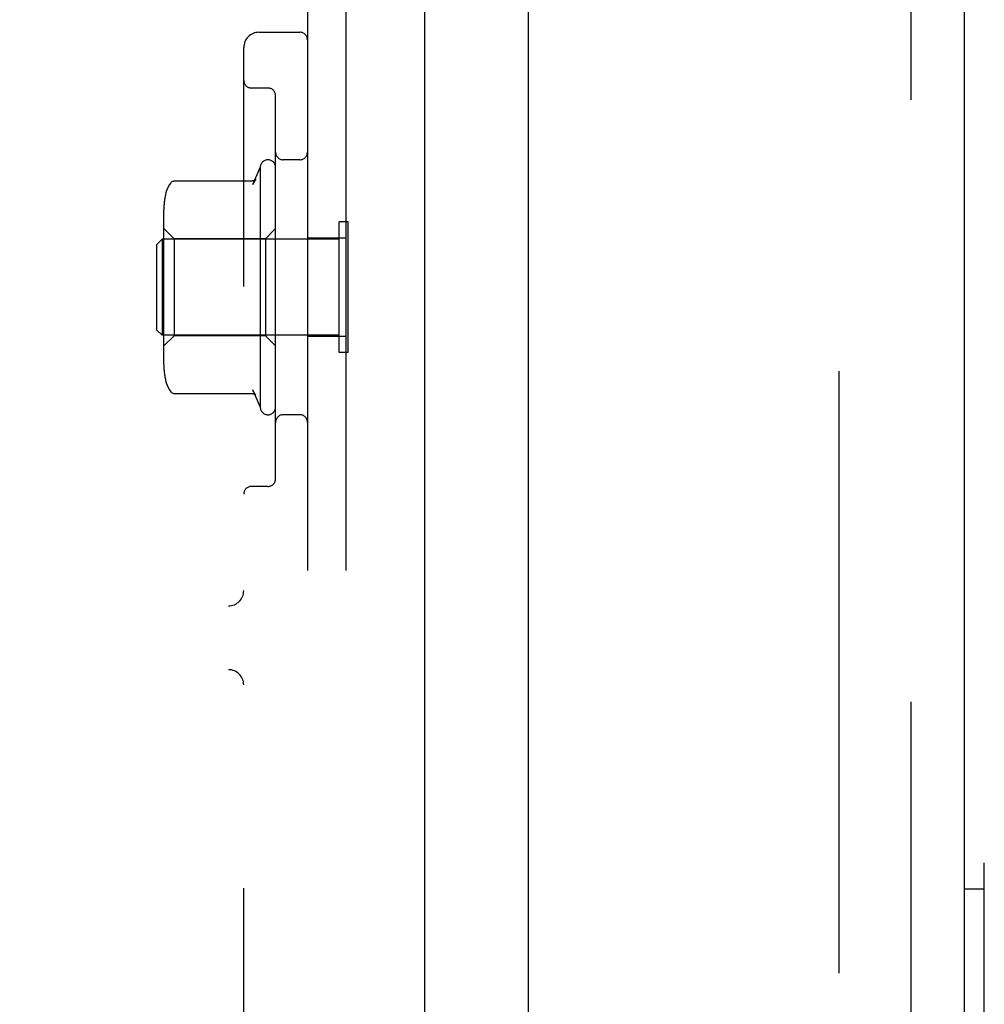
# Model space of a CAD drawing. Header units: inches. Extents: x 0 to 215, y 0 to 139.
# Tile 39 of 103: x 40.45 to 42.34, y 52.72 to 54.65. Entities that reach past the tile are written whole.
import ezdxf

# ---------------------------------------------------------------- set-up
doc = ezdxf.new("R2010")
doc.units = ezdxf.units.IN
doc.header["$LTSCALE"] = 11.804375
doc.header["$MEASUREMENT"] = 0
doc.linetypes.add('HIDDEN', pattern=[0.2, 0.1, -0.1])
doc.layers.get('0').update_dxf_attribs({"linetype": 'CONTINUOUS'})
doc.layers.add('DEFAULT_2', color=8, linetype='HIDDEN')
doc.layers.add('DOOR_ASSEMBLY', color=7, linetype='CONTINUOUS')

msp = doc.modelspace()

# ---------------------------------------------------------------- linework, layer by layer
at = {"color": 3, "linetype": 'Continuous'}
msp.add_line((41.2448, 91.5528), (41.2448, 12.4488), dxfattribs=at)
at = {"layer": 'DEFAULT_2', "color": 8, "linetype": 'HIDDEN'}
for p, q in [((42.0574, 91.7353), (42.0574, 12.2664)), ((41.0158, 54.7508), (41.0158, 49.2508)), ((41.0908, 54.7508), (41.0908, 49.2508)), ((40.9208, 54.6258), (41.0008, 54.6258)), ((40.8908, 49.4058), (40.8908, 54.5958)), ((40.9383, 54.5165), (40.9058, 54.5165)), ((40.9533, 53.7502), (40.9533, 54.5015)), ((41.0008, 54.3758), (40.9683, 54.3758)), ((40.9087, 54.3274), (40.9233, 54.3608)), ((40.9233, 54.3608), (40.9233, 53.8908)), ((40.7556, 54.3344), (40.9074, 54.3344)), ((40.7343, 53.9742), (40.7343, 54.2774)), ((40.7543, 54.2208), (40.7343, 54.2408)), ((40.9333, 54.2208), (40.9533, 54.2408)), ((41.0958, 54.2538), (41.0778, 54.2538)), ((41.0778, 53.9978), (41.0778, 54.2538)), ((41.0958, 53.9978), (41.0958, 54.2538)), ((40.7208, 54.2098), (40.7308, 54.2198)), ((41.0778, 54.2198), (40.7308, 54.2198)), ((40.7308, 54.2198), (40.7308, 54.0318)), ((40.9333, 54.2208), (40.7543, 54.2208)), ((40.7543, 54.2208), (40.7543, 54.0308)), ((40.9333, 54.2208), (40.9333, 54.0308)), ((41.0908, 54.2223), (41.0158, 54.2223)), ((40.7208, 54.0418), (40.7208, 54.2098)), ((40.7208, 54.0418), (40.7308, 54.0318)), ((41.0778, 54.0318), (40.7308, 54.0318)), ((40.7543, 54.0308), (40.7343, 54.0108)), ((40.9333, 54.0308), (40.7543, 54.0308)), ((40.9333, 54.0308), (40.9533, 54.0108)), ((41.0908, 54.0293), (41.0158, 54.0293)), ((41.0958, 53.9978), (41.0778, 53.9978)), ((40.7556, 53.9173), (40.9074, 53.9173)), ((40.9087, 53.9242), (40.9233, 53.8908)), ((41.0008, 53.8758), (40.9683, 53.8758)), ((40.9383, 53.7352), (40.9058, 53.7352)), ((38.5458, 53.5008), (40.8608, 53.5008)), ((38.6558, 53.3758), (40.8608, 53.3758))]:
    msp.add_line(p, q, dxfattribs=at)
for points in [[(40.9146, 54.3376), (40.9146, 54.3376), (40.9144, 54.3374), (40.9142, 54.3372), (40.9139, 54.3369), (40.9135, 54.3365), (40.9129, 54.3361), (40.9122, 54.3356), (40.9112, 54.3351), (40.9099, 54.3347), (40.9086, 54.3344), (40.9074, 54.3344)], [(40.9146, 54.3376), (40.9134, 54.3359), (40.9122, 54.3341), (40.9112, 54.3324), (40.9102, 54.3307), (40.9094, 54.3289), (40.9086, 54.3272)], [(40.7479, 54.3307), (40.7452, 54.3271), (40.7426, 54.3227), (40.7405, 54.3181), (40.7389, 54.3133), (40.7388, 54.3126)], [(40.7479, 54.3307), (40.7487, 54.3316), (40.7496, 54.3324), (40.7506, 54.333), (40.7517, 54.3336), (40.7529, 54.334), (40.7541, 54.3342), (40.7553, 54.3344), (40.7556, 54.3344)], [(40.7388, 53.9391), (40.7389, 53.9384), (40.7405, 53.9336), (40.7426, 53.929), (40.7452, 53.9246), (40.7479, 53.921)], [(40.7479, 53.921), (40.7487, 53.9201), (40.7496, 53.9193), (40.7506, 53.9187), (40.7517, 53.9181), (40.7529, 53.9177), (40.7541, 53.9174), (40.7553, 53.9173), (40.7556, 53.9173)], [(40.9074, 53.9173), (40.9086, 53.9173), (40.9099, 53.917), (40.9112, 53.9166), (40.9122, 53.9161), (40.9129, 53.9156), (40.9135, 53.9152), (40.9139, 53.9148), (40.9142, 53.9145), (40.9144, 53.9143), (40.9146, 53.9141), (40.9146, 53.9141)], [(40.9146, 53.9141), (40.9134, 53.9158), (40.9122, 53.9176), (40.9112, 53.9193), (40.9102, 53.921), (40.9094, 53.9228), (40.9086, 53.9245)]]:
    msp.add_lwpolyline(points, dxfattribs=at)
for centre, radius, start, end in [((40.9208, 54.5958), 0.03, 90, 180), ((41.0008, 54.6108), 0.015, 0, 90), ((40.9058, 54.5315), 0.015, 180, 270), ((40.9383, 54.5015), 0.015, 0, 90), ((40.9383, 54.3608), 0.015, 0, 179.9999), ((40.9683, 54.3908), 0.015, 180, 270), ((41.0008, 54.3908), 0.015, 270, 360), ((40.8755, 54.2775), 0.1412, 165.4827, 180), ((40.8755, 53.9741), 0.1412, 180, 194.5173), ((40.9383, 53.8908), 0.015, 180.0001, 360), ((40.9683, 53.8608), 0.015, 90, 180), ((41.0008, 53.8608), 0.015, 0, 90), ((40.9383, 53.7502), 0.015, 270, 360), ((40.9058, 53.7202), 0.015, 90, 180), ((40.8608, 53.5308), 0.03, 270, 360), ((40.8608, 53.3458), 0.03, 0, 90)]:
    msp.add_arc(centre, radius, start, end, dxfattribs=at)
at = {"layer": 'DOOR_ASSEMBLY', "color": 8, "linetype": 'HIDDEN'}
msp.add_line((42.1988, 11.9973), (42.1988, 92.0043), dxfattribs=at)
at = {"layer": 'DOOR_ASSEMBLY', "color": 3, "linetype": 'Continuous'}
for p, q in [((42.3028, 63.2508), (42.3028, 40.7508)), ((41.4488, 41.9583), (41.4488, 62.0433))]:
    msp.add_line(p, q, dxfattribs=at)
at = {"layer": 'DOOR_ASSEMBLY', "color": 7, "linetype": 'Continuous'}
for p, q in [((42.3422, 50.6308), (42.3422, 52.9969)), ((42.3422, 52.9457), (42.3028, 52.9457))]:
    msp.add_line(p, q, dxfattribs=at)

doc.saveas('drawing.dxf')
